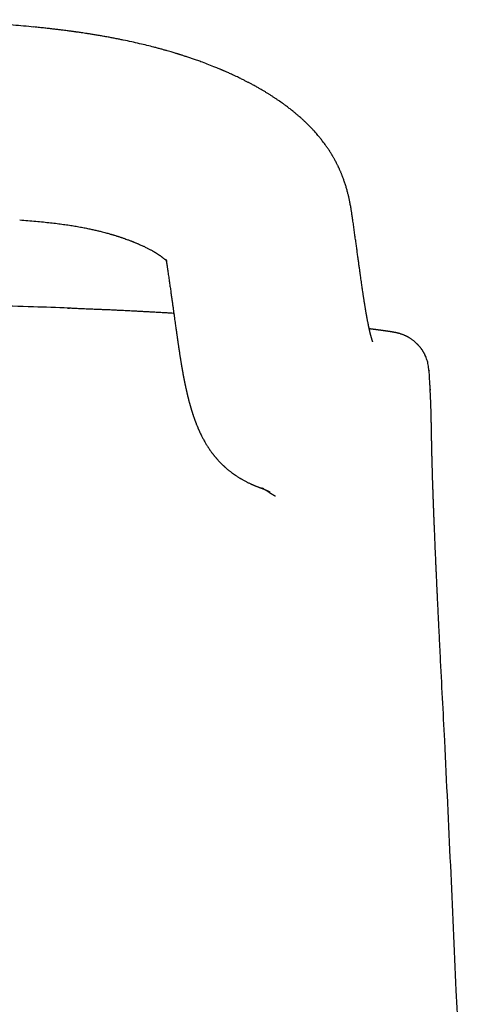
# Model space of a CAD drawing. Header units: millimetres. Extents: x 8 to 623, y 12 to 571.
# Tile 27 of 30: x 328 to 347, y 528 to 571. Entities that reach past the tile are written whole.
import ezdxf

# ---------------------------------------------------------------- set-up
doc = ezdxf.new("R2010")
doc.units = ezdxf.units.MM

msp = doc.modelspace()

# ---------------------------------------------------------------- linework, layer by layer
at = {"color": 7, "linetype": 'Continuous', "lineweight": 30}
for p, q in [((341.59, 564.834), (341.592, 564.83)), ((327.907, 562.307), (327.908, 562.307)), ((342.336, 562.253), (342.337, 562.249)), ((329.976, 558.49), (330.058, 558.487)), ((345.666, 555.248), (345.666, 555.248)), ((345.681, 554.978), (345.681, 554.98)), ((346.122, 543.465), (346.122, 543.465))]:
    msp.add_line(p, q, dxfattribs=at)
for points, knots in [([(328.524, 570.647), (328.372, 570.662), (328.075, 570.691), (327.636, 570.73), (327.214, 570.765), (326.809, 570.796), (326.421, 570.823), (326.057, 570.846), (325.715, 570.866), (325.396, 570.883), (325.093, 570.897), (324.804, 570.91), (324.531, 570.921), (324.273, 570.93), (324.031, 570.937), (323.804, 570.944), (323.592, 570.949), (323.397, 570.953), (323.218, 570.956), (323.05, 570.959), (322.881, 570.961), (322.696, 570.963), (322.489, 570.965), (322.261, 570.966), (322.015, 570.966), (321.752, 570.965), (321.471, 570.963), (321.179, 570.96), (320.876, 570.955), (320.563, 570.948), (320.235, 570.94), (319.891, 570.929), (319.532, 570.916), (319.158, 570.9), (318.768, 570.882), (318.364, 570.86), (317.944, 570.834), (317.511, 570.805), (317.067, 570.773), (316.611, 570.736), (316.14, 570.694), (315.822, 570.663), (315.661, 570.647)], [0, 0, 0, 0, 0.0356306, 0.0699091, 0.1028361, 0.1344121, 0.1646376, 0.193513, 0.219502, 0.2442912, 0.2678809, 0.2902713, 0.3114624, 0.3314544, 0.3502475, 0.3678416, 0.384237, 0.3994335, 0.413192, 0.4257989, 0.4385508, 0.4524644, 0.4687942, 0.4864786, 0.5055178, 0.5259117, 0.5476605, 0.5707642, 0.5937888, 0.618018, 0.643452, 0.670091, 0.697935, 0.7269843, 0.7572391, 0.7886996, 0.8213662, 0.8552392, 0.889682, 0.9252894, 0.9620618, 1, 1, 1, 1]), ([(341.592, 564.83), (341.579, 564.853), (341.556, 564.896), (341.524, 564.956), (341.496, 565.004), (341.474, 565.042), (341.457, 565.072), (341.442, 565.098), (341.427, 565.122), (341.404, 565.159), (341.374, 565.208), (341.335, 565.27), (341.293, 565.334), (341.251, 565.397), (341.209, 565.457), (341.169, 565.515), (341.126, 565.575), (341.077, 565.64), (341.025, 565.71), (340.971, 565.778), (340.921, 565.841), (340.871, 565.902), (340.817, 565.967), (340.757, 566.036), (340.697, 566.104), (340.631, 566.177), (340.557, 566.256), (340.472, 566.345), (340.383, 566.434), (340.29, 566.524), (340.193, 566.616), (340.105, 566.696), (340.03, 566.762), (339.975, 566.81), (339.929, 566.85), (339.887, 566.885), (339.845, 566.92), (339.796, 566.961), (339.741, 567.005), (339.681, 567.053), (339.615, 567.105), (339.541, 567.162), (339.469, 567.217), (339.404, 567.265), (339.351, 567.304), (339.303, 567.339), (339.241, 567.383), (339.161, 567.439), (339.063, 567.506), (338.963, 567.573), (338.86, 567.641), (338.755, 567.708), (338.648, 567.775), (338.541, 567.841), (338.428, 567.908), (338.307, 567.978), (338.198, 568.04), (338.104, 568.093), (338.029, 568.133), (337.96, 568.171), (337.899, 568.203), (337.848, 568.23), (337.799, 568.256), (337.747, 568.283), (337.689, 568.313), (337.625, 568.345), (337.554, 568.381), (337.473, 568.42), (337.381, 568.465), (337.276, 568.515), (337.176, 568.562), (337.081, 568.606), (336.999, 568.643), (336.92, 568.678), (336.851, 568.709), (336.797, 568.732), (336.756, 568.75), (336.727, 568.762), (336.704, 568.772), (336.682, 568.782), (336.657, 568.792), (336.627, 568.805), (336.587, 568.822), (336.536, 568.843), (336.471, 568.87), (336.399, 568.899), (336.251, 568.959), (336.035, 569.043), (335.784, 569.137), (335.571, 569.213), (335.397, 569.274), (335.258, 569.321), (335.152, 569.356), (335.078, 569.38), (335.006, 569.403), (334.941, 569.424), (334.886, 569.442), (334.844, 569.455), (334.813, 569.465), (334.788, 569.472), (334.763, 569.48), (334.734, 569.489), (334.703, 569.499), (334.656, 569.513), (334.592, 569.532), (334.508, 569.558), (334.409, 569.587), (334.295, 569.62), (334.166, 569.656), (334.025, 569.695), (333.875, 569.736), (333.672, 569.789), (333.414, 569.854), (333.092, 569.931), (332.75, 570.009), (332.458, 570.071), (332.221, 570.119), (332.047, 570.153), (331.868, 570.187), (331.685, 570.221), (331.498, 570.254), (331.312, 570.286), (331.135, 570.316), (330.973, 570.342), (330.828, 570.364), (330.701, 570.383), (330.591, 570.4), (330.498, 570.413), (330.423, 570.424), (330.365, 570.432), (330.327, 570.437), (330.301, 570.441), (330.276, 570.445), (330.239, 570.45), (330.189, 570.457), (330.125, 570.465), (330.047, 570.476), (329.955, 570.488), (329.844, 570.502), (329.712, 570.519), (329.557, 570.538), (329.385, 570.558), (329.195, 570.58), (328.987, 570.603), (328.761, 570.627), (328.604, 570.643), (328.523, 570.651)], [0, 0, 0, 0, 0.006898, 0.01277, 0.017614, 0.021428, 0.02421, 0.026574, 0.029075, 0.031716, 0.03766, 0.043987, 0.050624, 0.057327, 0.063403, 0.069283, 0.075342, 0.082128, 0.089963, 0.097292, 0.103927, 0.109955, 0.116998, 0.125079, 0.132554, 0.139353, 0.148994, 0.15906, 0.169225, 0.179266, 0.189832, 0.200977, 0.20757, 0.213294, 0.217986, 0.221773, 0.225966, 0.230892, 0.23655, 0.242264, 0.248691, 0.255828, 0.26363, 0.269311, 0.274146, 0.278345, 0.282724, 0.291189, 0.300298, 0.309186, 0.317744, 0.327433, 0.336436, 0.345138, 0.354517, 0.364569, 0.375083, 0.381161, 0.387342, 0.392952, 0.397729, 0.401673, 0.405015, 0.409211, 0.413771, 0.418694, 0.424025, 0.430146, 0.437142, 0.445012, 0.453754, 0.459695, 0.465979, 0.471936, 0.476969, 0.481077, 0.48377, 0.485835, 0.487293, 0.488777, 0.490592, 0.492739, 0.495218, 0.499167, 0.503742, 0.508942, 0.514693, 0.534962, 0.554224, 0.56651, 0.578304, 0.589479, 0.59453, 0.599442, 0.604216, 0.608702, 0.612396, 0.615029, 0.616974, 0.618436, 0.620069, 0.62192, 0.62399, 0.626278, 0.63104, 0.636536, 0.642764, 0.650249, 0.658573, 0.667711, 0.677317, 0.687275, 0.70617, 0.726209, 0.747387, 0.769699, 0.780082, 0.790692, 0.801526, 0.812583, 0.823863, 0.835319, 0.846067, 0.85571, 0.864316, 0.871888, 0.878427, 0.883936, 0.888415, 0.891867, 0.894292, 0.895154, 0.896526, 0.898706, 0.901695, 0.905491, 0.910094, 0.915501, 0.921713, 0.929792, 0.938916, 0.949078, 0.960275, 0.972499, 0.985744, 1, 1, 1, 1]), ([(342.336, 562.252), (342.331, 562.288), (342.321, 562.356), (342.307, 562.453), (342.294, 562.542), (342.282, 562.62), (342.271, 562.69), (342.262, 562.75), (342.251, 562.814), (342.238, 562.887), (342.222, 562.974), (342.206, 563.058), (342.19, 563.136), (342.175, 563.207), (342.16, 563.275), (342.145, 563.34), (342.129, 563.405), (342.111, 563.475), (342.091, 563.551), (342.07, 563.629), (342.048, 563.706), (342.025, 563.782), (342, 563.86), (341.975, 563.938), (341.95, 564.01), (341.926, 564.076), (341.902, 564.143), (341.878, 564.205), (341.856, 564.26), (341.837, 564.308), (341.817, 564.355), (341.796, 564.405), (341.773, 564.458), (341.752, 564.504), (341.735, 564.541), (341.723, 564.567), (341.712, 564.592), (341.698, 564.621), (341.679, 564.659), (341.655, 564.707), (341.625, 564.767), (341.602, 564.811), (341.59, 564.834)], [0, 0, 0, 0, 0.046861, 0.089567, 0.128059, 0.162273, 0.192144, 0.217601, 0.238587, 0.272311, 0.307294, 0.343498, 0.37143, 0.399413, 0.426204, 0.449976, 0.473501, 0.500185, 0.529088, 0.559376, 0.587824, 0.615147, 0.644435, 0.674257, 0.700335, 0.723876, 0.747335, 0.773268, 0.791323, 0.808361, 0.824919, 0.843069, 0.863017, 0.882921, 0.89331, 0.90269, 0.911058, 0.920749, 0.934477, 0.952253, 0.974089, 1, 1, 1, 1]), ([(327.908, 562.308), (328.027, 562.298), (328.26, 562.279), (328.601, 562.248), (328.926, 562.217), (329.234, 562.185), (329.525, 562.151), (329.798, 562.115), (330.055, 562.078), (330.299, 562.039), (330.528, 561.998), (330.743, 561.957), (330.94, 561.917), (331.119, 561.877), (331.281, 561.84), (331.419, 561.806), (331.537, 561.776), (331.635, 561.75), (331.721, 561.726), (331.796, 561.705), (331.859, 561.687), (331.911, 561.672), (331.952, 561.66), (332.018, 561.64), (332.075, 561.622), (332.126, 561.607), (332.144, 561.601), (332.17, 561.592), (332.207, 561.581), (332.254, 561.565), (332.308, 561.547), (332.363, 561.529), (332.43, 561.506), (332.505, 561.479), (332.583, 561.451), (332.648, 561.427), (332.704, 561.406), (332.745, 561.39), (332.776, 561.378), (332.802, 561.368), (332.833, 561.355), (332.873, 561.339), (332.918, 561.321), (332.965, 561.301), (333.023, 561.277), (333.088, 561.249), (333.158, 561.218), (333.219, 561.189), (333.279, 561.162), (333.341, 561.132), (333.401, 561.102), (333.458, 561.073), (333.512, 561.046), (333.564, 561.018), (333.614, 560.991), (333.654, 560.969), (333.688, 560.949), (333.715, 560.934), (333.74, 560.919), (333.764, 560.905), (333.789, 560.89), (333.814, 560.875), (333.834, 560.862), (333.854, 560.849), (333.874, 560.837), (333.894, 560.824), (333.912, 560.812), (333.931, 560.799), (333.95, 560.787), (333.967, 560.775), (333.982, 560.765), (333.998, 560.753), (334.014, 560.742), (334.028, 560.732), (334.04, 560.723), (334.05, 560.716), (334.069, 560.702), (334.095, 560.682), (334.126, 560.658), (334.155, 560.634), (334.183, 560.611), (334.209, 560.589), (334.226, 560.574), (334.239, 560.561), (334.252, 560.549), (334.262, 560.539), (334.269, 560.531), (334.274, 560.525), (334.277, 560.522), (334.279, 560.52), (334.279, 560.52), (334.278, 560.521), (334.276, 560.524), (334.275, 560.526), (334.272, 560.529), (334.269, 560.534), (334.266, 560.539), (334.261, 560.547), (334.256, 560.555), (334.252, 560.563), (334.247, 560.572), (334.242, 560.582), (334.239, 560.589), (334.237, 560.594), (334.238, 560.591), (334.24, 560.586), (334.241, 560.581), (334.242, 560.578), (334.243, 560.575), (334.244, 560.571), (334.245, 560.565), (334.248, 560.555), (334.25, 560.545), (334.252, 560.533), (334.255, 560.517), (334.259, 560.496), (334.264, 560.472), (334.268, 560.447), (334.272, 560.422), (334.276, 560.396), (334.281, 560.367), (334.286, 560.333), (334.292, 560.292), (334.3, 560.242), (334.309, 560.184), (334.315, 560.142), (334.318, 560.12)], [0, 0, 0, 0, 0.026469, 0.051781, 0.075917, 0.098871, 0.120637, 0.141227, 0.160661, 0.178938, 0.196843, 0.213476, 0.228841, 0.24294, 0.255779, 0.267364, 0.276251, 0.284231, 0.291305, 0.297472, 0.302736, 0.307096, 0.310554, 0.313352, 0.324053, 0.325348, 0.326721, 0.328948, 0.332209, 0.336504, 0.341701, 0.346792, 0.351561, 0.360164, 0.367479, 0.373565, 0.378857, 0.383452, 0.385726, 0.387981, 0.391052, 0.395029, 0.399904, 0.404923, 0.409572, 0.418072, 0.425343, 0.432312, 0.438621, 0.445661, 0.453826, 0.460191, 0.466965, 0.474119, 0.480679, 0.487188, 0.491158, 0.495419, 0.499056, 0.502376, 0.50667, 0.511221, 0.514382, 0.517126, 0.521287, 0.524966, 0.527662, 0.531476, 0.535631, 0.538569, 0.541356, 0.545046, 0.54857, 0.551705, 0.554406, 0.556618, 0.558534, 0.567442, 0.575656, 0.583702, 0.592211, 0.602154, 0.611357, 0.619934, 0.631029, 0.641932, 0.652718, 0.663579, 0.672654, 0.682169, 0.691568, 0.701092, 0.710165, 0.718038, 0.725703, 0.734136, 0.742785, 0.752615, 0.763005, 0.77312, 0.789317, 0.805606, 0.821389, 0.835584, 0.850177, 0.865104, 0.879538, 0.884326, 0.889407, 0.894876, 0.900613, 0.906471, 0.911459, 0.916236, 0.921376, 0.927261, 0.934063, 0.941088, 0.946533, 0.950843, 0.956051, 0.962388, 0.969796, 0.978532, 0.988601, 1, 1, 1, 1]), ([(343.2, 557.026), (343.2, 557.026), (343.2, 557.026), (343.199, 557.027), (343.198, 557.031), (343.196, 557.035), (343.193, 557.042), (343.19, 557.051), (343.185, 557.063), (343.18, 557.077), (343.175, 557.091), (343.171, 557.103), (343.168, 557.114), (343.164, 557.126), (343.16, 557.137), (343.156, 557.148), (343.154, 557.157), (343.151, 557.165), (343.149, 557.172), (343.147, 557.181), (343.143, 557.191), (343.139, 557.206), (343.134, 557.223), (343.128, 557.243), (343.123, 557.264), (343.117, 557.283), (343.113, 557.3), (343.109, 557.315), (343.105, 557.331), (343.101, 557.347), (343.096, 557.366), (343.09, 557.387), (343.085, 557.407), (343.081, 557.427), (343.076, 557.444), (343.073, 557.46), (343.069, 557.476), (343.065, 557.491), (343.061, 557.508), (343.057, 557.526), (343.053, 557.546), (343.048, 557.567), (343.043, 557.587), (343.039, 557.606), (343.036, 557.622), (343.032, 557.638), (343.028, 557.657), (343.023, 557.683), (343.015, 557.717), (343.007, 557.756), (342.998, 557.8), (342.989, 557.849), (342.978, 557.903), (342.969, 557.95), (342.962, 557.99), (342.956, 558.021), (342.95, 558.052), (342.945, 558.081), (342.94, 558.106), (342.936, 558.127), (342.933, 558.144), (342.931, 558.159), (342.928, 558.175), (342.925, 558.193), (342.92, 558.216), (342.915, 558.247), (342.908, 558.286), (342.901, 558.328), (342.894, 558.372), (342.886, 558.418), (342.878, 558.467), (342.869, 558.519), (342.86, 558.574), (342.852, 558.621), (342.847, 558.658), (342.843, 558.682), (342.84, 558.7), (342.838, 558.714), (342.836, 558.723), (342.835, 558.731), (342.834, 558.739), (342.832, 558.751), (342.829, 558.77), (342.824, 558.798), (342.819, 558.834), (342.812, 558.879), (342.804, 558.93), (342.795, 558.99), (342.785, 559.057), (342.773, 559.132), (342.761, 559.217), (342.747, 559.31), (342.732, 559.411), (342.717, 559.519), (342.701, 559.634), (342.683, 559.758), (342.664, 559.892), (342.644, 560.038), (342.622, 560.197), (342.598, 560.369), (342.573, 560.552), (342.547, 560.744), (342.519, 560.945), (342.491, 561.15), (342.462, 561.358), (342.432, 561.57), (342.402, 561.79), (342.37, 562.016), (342.348, 562.169), (342.337, 562.246)], [0, 0, 0, 0, 0.0065016, 0.0187129, 0.0309201, 0.0431236, 0.0553237, 0.0696982, 0.0840982, 0.0989, 0.1139822, 0.122225, 0.1300459, 0.1383506, 0.1477411, 0.1539986, 0.159573, 0.1643528, 0.1683379, 0.1718624, 0.1787472, 0.1864385, 0.1950088, 0.2047258, 0.2156144, 0.2237012, 0.2309425, 0.2372875, 0.2432024, 0.2497383, 0.2569353, 0.2647931, 0.2721645, 0.2788522, 0.2848333, 0.2901076, 0.2948519, 0.3001259, 0.3051971, 0.3107851, 0.3168898, 0.3232462, 0.3291274, 0.3344006, 0.3391752, 0.3434514, 0.347393, 0.3552167, 0.3641904, 0.3741461, 0.3839583, 0.3964937, 0.4085365, 0.4212322, 0.4275352, 0.4340419, 0.440706, 0.4467796, 0.4520019, 0.4558079, 0.4589855, 0.4617602, 0.4648056, 0.4681671, 0.4718445, 0.478262, 0.4854604, 0.4933777, 0.5009009, 0.5088428, 0.5172033, 0.5259826, 0.5351807, 0.5445879, 0.5490905, 0.5528227, 0.5557843, 0.5579754, 0.5593959, 0.5601015, 0.5613597, 0.5632409, 0.5657452, 0.570075, 0.5755226, 0.582088, 0.5897714, 0.5982385, 0.6077449, 0.6182905, 0.6298755, 0.6425012, 0.6561695, 0.6700138, 0.6847896, 0.7004986, 0.7171422, 0.7347215, 0.75439, 0.7751147, 0.7968984, 0.8197442, 0.8436531, 0.8686148, 0.8931086, 0.9185294, 0.9448765, 0.9721499, 1, 1, 1, 1]), ([(334.318, 560.125), (334.329, 560.046), (334.351, 559.892), (334.384, 559.665), (334.415, 559.448), (334.444, 559.24), (334.472, 559.043), (334.498, 558.857), (334.522, 558.682), (334.546, 558.516), (334.568, 558.359), (334.588, 558.209), (334.608, 558.069), (334.626, 557.938), (334.643, 557.817), (334.658, 557.707), (334.672, 557.608), (334.685, 557.518), (334.696, 557.438), (334.706, 557.366), (334.715, 557.303), (334.723, 557.247), (334.729, 557.206), (334.733, 557.179), (334.735, 557.163), (334.737, 557.148), (334.739, 557.135), (334.741, 557.12), (334.744, 557.103), (334.747, 557.081), (334.751, 557.053), (334.756, 557.02), (334.762, 556.981), (334.768, 556.939), (334.774, 556.894), (334.781, 556.849), (334.787, 556.808), (334.792, 556.772), (334.797, 556.738), (334.802, 556.703), (334.809, 556.662), (334.816, 556.616), (334.823, 556.569), (334.83, 556.521), (334.837, 556.475), (334.844, 556.43), (334.85, 556.391), (334.855, 556.361), (334.859, 556.338), (334.862, 556.316), (334.866, 556.293), (334.87, 556.265), (334.875, 556.233), (334.881, 556.199), (334.887, 556.164), (334.893, 556.124), (334.901, 556.081), (334.908, 556.034), (334.916, 555.99), (334.924, 555.944), (334.932, 555.898), (334.939, 555.854), (334.947, 555.813), (334.954, 555.774), (334.961, 555.734), (334.968, 555.694), (334.975, 555.657), (334.981, 555.623), (334.987, 555.594), (334.992, 555.565), (334.998, 555.535), (335.004, 555.503), (335.01, 555.47), (335.016, 555.439), (335.022, 555.408), (335.028, 555.378), (335.035, 555.345), (335.042, 555.309), (335.05, 555.27), (335.057, 555.235), (335.064, 555.203), (335.07, 555.173), (335.077, 555.142), (335.084, 555.106), (335.093, 555.067), (335.101, 555.028), (335.108, 554.994), (335.115, 554.966), (335.12, 554.943), (335.125, 554.922), (335.129, 554.903), (335.133, 554.884), (335.138, 554.865), (335.142, 554.845), (335.147, 554.823), (335.153, 554.797), (335.16, 554.768), (335.168, 554.736), (335.176, 554.704), (335.184, 554.672), (335.191, 554.643), (335.197, 554.617), (335.203, 554.592), (335.21, 554.567), (335.216, 554.542), (335.224, 554.512), (335.233, 554.479), (335.242, 554.442), (335.252, 554.407), (335.26, 554.376), (335.27, 554.342), (335.28, 554.306), (335.291, 554.267), (335.302, 554.227), (335.312, 554.191), (335.322, 554.157), (335.332, 554.126), (335.342, 554.092), (335.353, 554.058), (335.362, 554.027), (335.372, 553.997), (335.381, 553.969), (335.39, 553.939), (335.401, 553.907), (335.412, 553.873), (335.424, 553.836), (335.437, 553.797), (335.45, 553.761), (335.461, 553.729), (335.47, 553.703), (335.479, 553.68), (335.486, 553.659), (335.494, 553.638), (335.501, 553.618), (335.509, 553.597), (335.517, 553.575), (335.527, 553.55), (335.538, 553.522), (335.549, 553.491), (335.563, 553.457), (335.577, 553.422), (335.592, 553.385), (335.606, 553.351), (335.62, 553.318), (335.633, 553.288), (335.645, 553.26), (335.656, 553.234), (335.668, 553.208), (335.68, 553.181), (335.692, 553.154), (335.713, 553.109), (335.743, 553.046), (335.779, 552.971), (335.813, 552.906), (335.845, 552.844), (335.88, 552.779), (335.919, 552.71), (335.955, 552.649), (335.984, 552.6), (336.012, 552.555), (336.037, 552.515), (336.062, 552.476), (336.085, 552.441), (336.108, 552.407), (336.133, 552.371), (336.158, 552.334), (336.184, 552.298), (336.208, 552.265), (336.231, 552.234), (336.255, 552.201), (336.279, 552.17), (336.302, 552.14), (336.324, 552.113), (336.344, 552.088), (336.363, 552.065), (336.382, 552.043), (336.399, 552.022), (336.416, 552.003), (336.433, 551.983), (336.453, 551.96), (336.475, 551.935), (336.502, 551.906), (336.531, 551.873), (336.563, 551.84), (336.593, 551.81), (336.62, 551.781), (336.647, 551.755), (336.674, 551.729), (336.702, 551.702), (336.729, 551.676), (336.754, 551.653), (336.777, 551.632), (336.797, 551.614), (336.818, 551.596), (336.84, 551.576), (336.866, 551.553), (336.896, 551.528), (336.931, 551.499), (336.968, 551.468), (337.009, 551.436), (337.047, 551.407), (337.082, 551.381), (337.111, 551.358), (337.139, 551.338), (337.166, 551.319), (337.193, 551.299), (337.222, 551.279), (337.254, 551.257), (337.289, 551.234), (337.329, 551.208), (337.371, 551.181), (337.414, 551.154), (337.452, 551.131), (337.488, 551.11), (337.528, 551.086), (337.576, 551.059), (337.629, 551.029), (337.681, 551.001), (337.73, 550.976), (337.78, 550.951), (337.832, 550.925), (337.879, 550.903), (337.918, 550.884), (337.948, 550.871), (337.975, 550.859), (337.999, 550.848), (338.028, 550.836), (338.064, 550.821), (338.108, 550.803), (338.155, 550.784), (338.196, 550.768), (338.228, 550.755), (338.253, 550.746), (338.279, 550.736), (338.303, 550.728), (338.327, 550.719), (338.353, 550.71), (338.38, 550.701), (338.408, 550.692), (338.432, 550.684), (338.453, 550.677), (338.47, 550.671), (338.48, 550.668), (338.478, 550.668), (338.471, 550.671), (338.465, 550.673), (338.459, 550.675), (338.453, 550.677), (338.446, 550.679), (338.441, 550.682), (338.435, 550.684), (338.43, 550.686), (338.424, 550.688), (338.419, 550.69), (338.413, 550.692), (338.408, 550.694), (338.399, 550.697), (338.391, 550.701), (338.388, 550.701), (338.391, 550.7), (338.396, 550.698), (338.404, 550.695), (338.412, 550.692), (338.418, 550.689), (338.425, 550.686), (338.432, 550.683), (338.439, 550.68), (338.446, 550.677), (338.452, 550.675), (338.458, 550.672), (338.463, 550.67), (338.468, 550.668), (338.472, 550.666), (338.477, 550.664), (338.481, 550.662), (338.485, 550.661), (338.489, 550.659), (338.494, 550.657), (338.5, 550.654), (338.509, 550.65), (338.516, 550.647), (338.523, 550.644), (338.527, 550.642), (338.533, 550.64), (338.538, 550.637), (338.544, 550.635), (338.549, 550.632), (338.554, 550.63), (338.558, 550.628), (338.563, 550.626), (338.567, 550.624), (338.572, 550.622), (338.577, 550.62), (338.582, 550.618), (338.586, 550.616), (338.591, 550.613), (338.595, 550.611), (338.599, 550.61), (338.603, 550.608), (338.606, 550.607), (338.609, 550.605), (338.612, 550.604), (338.614, 550.603), (338.615, 550.602), (338.617, 550.602), (338.619, 550.601), (338.621, 550.6), (338.624, 550.598), (338.627, 550.597), (338.631, 550.595), (338.635, 550.593), (338.639, 550.592), (338.643, 550.589), (338.648, 550.587), (338.654, 550.585), (338.659, 550.582), (338.665, 550.579), (338.671, 550.577), (338.677, 550.574), (338.684, 550.571), (338.691, 550.567), (338.698, 550.564), (338.706, 550.56), (338.714, 550.557), (338.722, 550.553), (338.73, 550.549), (338.739, 550.545), (338.745, 550.542), (338.748, 550.54)], [0, 0, 0, 0, 0.008856, 0.0173477, 0.025475, 0.0332374, 0.0406335, 0.0475415, 0.0540974, 0.0603017, 0.0661538, 0.0717516, 0.0769874, 0.0818623, 0.0863762, 0.0905284, 0.0942529, 0.0976256, 0.1006446, 0.1033497, 0.1057742, 0.1079127, 0.1097635, 0.1104116, 0.111015, 0.1115736, 0.1120873, 0.1125679, 0.1131942, 0.1140269, 0.1150666, 0.1163142, 0.1177706, 0.119437, 0.1211314, 0.122929, 0.12451, 0.125873, 0.1270164, 0.1283402, 0.1298707, 0.1316176, 0.1335573, 0.1352126, 0.136984, 0.1387969, 0.1403565, 0.1413994, 0.1422594, 0.1430093, 0.1439146, 0.1449998, 0.1462408, 0.1476503, 0.1490626, 0.1503967, 0.1524301, 0.1542506, 0.156043, 0.1579353, 0.1599086, 0.1617924, 0.1635472, 0.1651495, 0.1668641, 0.1686721, 0.1703423, 0.1718059, 0.1731196, 0.1742806, 0.1756497, 0.1771944, 0.1787056, 0.1801458, 0.1815229, 0.1829174, 0.1843508, 0.1862079, 0.1880932, 0.1898147, 0.1913415, 0.1927188, 0.1941843, 0.1959384, 0.1979805, 0.2000058, 0.2017419, 0.2031659, 0.2043115, 0.2053116, 0.2063343, 0.2072669, 0.2082179, 0.2092133, 0.2103779, 0.2117283, 0.2132641, 0.2149852, 0.2167303, 0.2185144, 0.2200739, 0.2214308, 0.2227525, 0.2240742, 0.2254391, 0.2269797, 0.2288878, 0.2309785, 0.2329482, 0.2347353, 0.2363399, 0.2386434, 0.2408163, 0.2430015, 0.2453756, 0.2470291, 0.2488817, 0.2509333, 0.2529876, 0.2548058, 0.2565562, 0.2582213, 0.2600079, 0.261916, 0.2639603, 0.2661791, 0.2685742, 0.2709343, 0.2727223, 0.2742813, 0.2756168, 0.2768741, 0.2781192, 0.2793524, 0.2805734, 0.2817837, 0.28337, 0.2850677, 0.2868772, 0.2888837, 0.2911513, 0.2932402, 0.2953891, 0.2973609, 0.2991495, 0.3007562, 0.3022406, 0.3038784, 0.3053955, 0.3069418, 0.3087744, 0.3133193, 0.318225, 0.3219799, 0.3250172, 0.3291577, 0.3336505, 0.3372787, 0.3402772, 0.3426079, 0.3453523, 0.3476995, 0.3496329, 0.3517427, 0.354098, 0.3565734, 0.3589478, 0.3609504, 0.3628718, 0.364871, 0.3671387, 0.369109, 0.3710622, 0.3728266, 0.3744024, 0.3761353, 0.3775631, 0.3788065, 0.3801865, 0.3817973, 0.3835771, 0.3855194, 0.3880646, 0.3904129, 0.3925646, 0.3946257, 0.3963661, 0.3981728, 0.4000458, 0.4018752, 0.4035266, 0.4049996, 0.4062944, 0.4075817, 0.4089602, 0.4105522, 0.4123575, 0.414377, 0.4166159, 0.4190752, 0.421616, 0.4234543, 0.4251505, 0.4267047, 0.4281172, 0.4294987, 0.4310591, 0.4328294, 0.4348094, 0.4368158, 0.4394208, 0.4417185, 0.4437093, 0.4454143, 0.4470941, 0.4499344, 0.4529006, 0.4557195, 0.4582879, 0.4607585, 0.4635172, 0.4665685, 0.4683936, 0.4700755, 0.4716145, 0.4730207, 0.4745265, 0.4767961, 0.4794032, 0.4821944, 0.4852098, 0.4880948, 0.4909688, 0.4939699, 0.4970985, 0.5003547, 0.5037385, 0.5085995, 0.513678, 0.5187886, 0.523893, 0.5311776, 0.5384583, 0.5457405, 0.552891, 0.5597293, 0.56519, 0.5704352, 0.5754209, 0.5801073, 0.5844948, 0.5885838, 0.5923116, 0.5962924, 0.6005449, 0.6050694, 0.6098614, 0.6210404, 0.6323786, 0.6436483, 0.6546775, 0.665466, 0.6714757, 0.6777421, 0.6842982, 0.6911442, 0.6982798, 0.7057053, 0.7134204, 0.719073, 0.7245952, 0.7298707, 0.7348995, 0.7396815, 0.7441379, 0.7483563, 0.7523367, 0.756079, 0.7646867, 0.7734882, 0.7824885, 0.7870633, 0.7917443, 0.7966941, 0.801923, 0.8074308, 0.8132176, 0.817272, 0.821453, 0.8257605, 0.8301945, 0.8347551, 0.8394288, 0.8439528, 0.8486946, 0.8531243, 0.8572419, 0.8610473, 0.8645406, 0.8677217, 0.8705907, 0.8731476, 0.8745215, 0.8760339, 0.8777501, 0.87967, 0.8817938, 0.8841213, 0.8871261, 0.890414, 0.8939849, 0.8978389, 0.9020538, 0.9065621, 0.9113639, 0.9164592, 0.9218479, 0.927426, 0.9332872, 0.9394315, 0.9458588, 0.952709, 0.9598541, 0.9672938, 0.9750283, 0.9830574, 0.9913814, 1, 1, 1, 1]), ([(330.017, 558.489), (329.514, 558.508), (328.407, 558.551), (326.695, 558.596), (324.882, 558.63), (323.069, 558.647), (321.256, 558.648), (319.443, 558.632), (317.63, 558.6), (315.866, 558.553), (314.705, 558.51), (314.149, 558.489)], [0, 0, 0, 0, 0.095142, 0.209387, 0.323628, 0.437867, 0.552106, 0.666344, 0.780583, 0.894825, 1, 1, 1, 1]), ([(334.581, 558.262), (334.569, 558.262), (334.491, 558.267), (334.34, 558.276), (334.13, 558.288), (333.919, 558.3), (333.712, 558.311), (333.513, 558.322), (333.325, 558.332), (333.147, 558.342), (332.98, 558.351), (332.822, 558.359), (332.673, 558.367), (332.535, 558.374), (332.408, 558.38), (332.29, 558.386), (332.161, 558.393), (332.008, 558.4), (331.826, 558.409), (331.636, 558.417), (331.438, 558.425), (331.234, 558.433), (331.013, 558.442), (330.817, 558.45), (330.651, 558.456), (330.521, 558.462), (330.394, 558.467), (330.278, 558.472), (330.178, 558.478), (330.094, 558.483), (330.025, 558.488), (329.991, 558.489), (329.975, 558.49)], [0, 0, 0, 0, 0.008614, 0.057774, 0.106992, 0.156198, 0.203623, 0.248494, 0.290086, 0.329224, 0.365908, 0.400143, 0.432492, 0.462314, 0.489611, 0.514385, 0.538255, 0.57263, 0.610648, 0.652313, 0.690706, 0.732369, 0.777754, 0.826915, 0.85293, 0.879913, 0.906817, 0.93079, 0.951816, 0.970116, 0.986017, 1, 1, 1, 1]), ([(345.624, 555.788), (345.621, 555.831), (345.616, 555.917), (345.597, 556.037), (345.573, 556.15), (345.542, 556.256), (345.507, 556.353), (345.476, 556.424), (345.452, 556.475), (345.435, 556.509), (345.418, 556.541), (345.401, 556.572), (345.384, 556.601), (345.368, 556.628), (345.352, 556.653), (345.335, 556.678), (345.319, 556.702), (345.302, 556.725), (345.284, 556.749), (345.266, 556.774), (345.246, 556.798), (345.226, 556.822), (345.206, 556.846), (345.187, 556.868), (345.171, 556.885), (345.159, 556.897), (345.147, 556.91), (345.131, 556.927), (345.107, 556.951), (345.079, 556.978), (345.046, 557.007), (345.009, 557.04), (344.968, 557.073), (344.925, 557.107), (344.884, 557.136), (344.843, 557.164), (344.804, 557.189), (344.767, 557.211), (344.734, 557.23), (344.705, 557.246), (344.68, 557.259), (344.66, 557.269), (344.635, 557.282), (344.605, 557.296), (344.57, 557.311), (344.531, 557.328), (344.488, 557.344), (344.441, 557.361), (344.39, 557.378), (344.353, 557.389), (344.331, 557.395), (344.326, 557.397), (344.32, 557.398), (344.315, 557.4), (344.309, 557.401), (344.304, 557.403), (344.298, 557.404), (344.293, 557.405), (344.289, 557.406), (344.28, 557.409), (344.268, 557.412), (344.253, 557.415), (344.24, 557.418), (344.228, 557.421), (344.218, 557.423), (344.208, 557.425), (344.2, 557.427), (344.193, 557.428), (344.187, 557.429), (344.181, 557.431), (344.177, 557.432), (344.173, 557.432), (344.17, 557.433), (344.16, 557.435), (344.144, 557.438), (344.121, 557.442), (344.098, 557.446), (344.08, 557.449), (344.066, 557.452), (344.056, 557.453), (344.046, 557.455), (344.037, 557.457), (344.027, 557.458), (344.019, 557.46), (344.01, 557.461), (344.002, 557.462), (343.995, 557.463), (343.989, 557.464), (343.983, 557.465), (343.977, 557.466), (343.97, 557.467), (343.964, 557.468), (343.957, 557.469), (343.95, 557.471), (343.943, 557.472), (343.935, 557.473), (343.928, 557.474), (343.921, 557.475), (343.913, 557.476), (343.905, 557.477), (343.897, 557.479), (343.889, 557.48), (343.879, 557.481), (343.869, 557.483), (343.858, 557.484), (343.847, 557.486), (343.837, 557.488), (343.827, 557.489), (343.817, 557.491), (343.807, 557.492), (343.799, 557.493), (343.791, 557.494), (343.785, 557.495), (343.778, 557.496), (343.771, 557.497), (343.764, 557.498), (343.755, 557.5), (343.746, 557.501), (343.737, 557.502), (343.727, 557.504), (343.717, 557.505), (343.705, 557.507), (343.694, 557.508), (343.681, 557.51), (343.667, 557.512), (343.654, 557.514), (343.64, 557.516), (343.628, 557.518), (343.617, 557.519), (343.606, 557.521), (343.595, 557.522), (343.585, 557.524), (343.572, 557.525), (343.557, 557.527), (343.541, 557.53), (343.526, 557.532), (343.511, 557.534), (343.498, 557.535), (343.485, 557.537), (343.472, 557.539), (343.459, 557.541), (343.447, 557.542), (343.435, 557.544), (343.424, 557.545), (343.412, 557.547), (343.401, 557.548), (343.39, 557.55), (343.377, 557.552), (343.363, 557.553), (343.348, 557.555), (343.333, 557.557), (343.316, 557.56), (343.299, 557.562), (343.281, 557.564), (343.263, 557.567), (343.243, 557.569), (343.224, 557.572), (343.203, 557.574), (343.183, 557.577), (343.161, 557.58), (343.141, 557.582), (343.121, 557.585), (343.102, 557.587), (343.083, 557.59), (343.064, 557.592), (343.05, 557.594), (343.043, 557.595), (343.042, 557.595)], [0, 0, 0, 0, 0.005906, 0.011964, 0.018172, 0.02453, 0.031041, 0.037704, 0.040608, 0.04354, 0.046501, 0.049491, 0.052511, 0.05556, 0.058477, 0.060784, 0.062864, 0.064718, 0.066349, 0.067761, 0.068958, 0.069951, 0.070755, 0.071401, 0.071683, 0.07195, 0.072215, 0.07249, 0.073113, 0.07408, 0.075094, 0.07616, 0.077871, 0.079729, 0.081748, 0.083937, 0.086658, 0.089622, 0.092834, 0.096302, 0.100028, 0.104008, 0.108182, 0.11334, 0.118752, 0.124418, 0.130336, 0.136508, 0.142932, 0.14961, 0.150224, 0.150841, 0.151459, 0.15208, 0.152705, 0.153474, 0.154664, 0.156163, 0.157954, 0.159801, 0.16618, 0.172218, 0.177321, 0.182153, 0.186712, 0.191, 0.1946, 0.197982, 0.201149, 0.204098, 0.206832, 0.209349, 0.211657, 0.213909, 0.232359, 0.251112, 0.270167, 0.289525, 0.298199, 0.306603, 0.314728, 0.322574, 0.33014, 0.337299, 0.344188, 0.350807, 0.357157, 0.362043, 0.366923, 0.372018, 0.377327, 0.382851, 0.388485, 0.394327, 0.400375, 0.406631, 0.412606, 0.418758, 0.425088, 0.431595, 0.43828, 0.445142, 0.452014, 0.461185, 0.470035, 0.478562, 0.486768, 0.494652, 0.502214, 0.509454, 0.516373, 0.521583, 0.526594, 0.531407, 0.536036, 0.542163, 0.548556, 0.555214, 0.562136, 0.569324, 0.576777, 0.584496, 0.593292, 0.602409, 0.611846, 0.621605, 0.631684, 0.639122, 0.646726, 0.654328, 0.661799, 0.669138, 0.676346, 0.687405, 0.698139, 0.708548, 0.717567, 0.726326, 0.734826, 0.743067, 0.751048, 0.75877, 0.766233, 0.773436, 0.78038, 0.787235, 0.794318, 0.801636, 0.810562, 0.819816, 0.829396, 0.839302, 0.849725, 0.860486, 0.871585, 0.883023, 0.8948, 0.906696, 0.918919, 0.931468, 0.944344, 0.954879, 0.965624, 0.976526, 0.987329, 0.998, 1, 1, 1, 1]), ([(345.622, 555.789), (345.625, 555.788), (345.631, 555.787), (345.635, 555.785), (345.636, 555.784), (345.637, 555.783)], [0, 0, 0, 0, 0.277458, 0.65312, 1, 1, 1, 1]), ([(345.667, 555.248), (345.66, 555.361), (345.651, 555.537), (345.64, 555.718), (345.637, 555.783)], [0, 0, 0, 0, 0.636972, 1, 1, 1, 1]), ([(345.683, 554.937), (345.682, 554.963), (345.679, 555.013), (345.674, 555.117), (345.669, 555.196), (345.667, 555.248)], [0, 0, 0, 0, 0.2527256, 0.5027673, 1, 1, 1, 1]), ([(345.681, 554.98), (345.682, 554.966), (345.683, 554.952), (345.683, 554.938), (345.683, 554.938)], [0, 0, 0, 0, 0.977921, 1, 1, 1, 1]), ([(346.123, 543.465), (346.117, 543.586), (346.105, 543.823), (346.087, 544.171), (346.07, 544.505), (346.054, 544.825), (346.04, 545.111), (346.028, 545.362), (346.017, 545.581), (346.007, 545.787), (345.998, 545.981), (345.99, 546.158), (345.982, 546.318), (345.975, 546.46), (345.969, 546.588), (345.964, 546.701), (345.96, 546.799), (345.956, 546.882), (345.953, 546.95), (345.95, 547.005), (345.948, 547.05), (345.947, 547.085), (345.945, 547.119), (345.943, 547.16), (345.941, 547.215), (345.938, 547.284), (345.934, 547.365), (345.93, 547.457), (345.926, 547.558), (345.921, 547.666), (345.916, 547.774), (345.907, 547.974), (345.895, 548.265), (345.879, 548.645), (345.866, 548.963), (345.855, 549.22), (345.847, 549.42), (345.84, 549.614), (345.832, 549.803), (345.825, 549.986), (345.819, 550.163), (345.813, 550.334), (345.807, 550.499), (345.802, 550.658), (345.797, 550.807), (345.792, 550.947), (345.788, 551.077), (345.784, 551.207), (345.78, 551.34), (345.776, 551.474), (345.773, 551.585), (345.77, 551.671), (345.769, 551.731), (345.767, 551.792), (345.765, 551.853), (345.764, 551.911), (345.763, 551.962), (345.761, 552.004), (345.761, 552.039), (345.76, 552.067), (345.759, 552.092), (345.759, 552.121), (345.758, 552.16), (345.756, 552.209), (345.755, 552.263), (345.754, 552.322), (345.753, 552.382), (345.751, 552.438), (345.75, 552.491), (345.749, 552.539), (345.748, 552.588), (345.747, 552.637), (345.746, 552.684), (345.745, 552.727), (345.745, 552.765), (345.744, 552.797), (345.744, 552.824), (345.743, 552.85), (345.743, 552.877), (345.742, 552.909), (345.741, 552.947), (345.741, 552.988), (345.74, 553.031), (345.739, 553.078), (345.738, 553.128), (345.737, 553.183), (345.736, 553.237), (345.735, 553.286), (345.735, 553.327), (345.734, 553.361), (345.734, 553.391), (345.733, 553.423), (345.732, 553.457), (345.732, 553.493), (345.731, 553.529), (345.73, 553.563), (345.73, 553.593), (345.729, 553.627), (345.729, 553.66), (345.728, 553.695), (345.727, 553.733), (345.726, 553.773), (345.725, 553.815), (345.724, 553.861), (345.723, 553.909), (345.722, 553.96), (345.72, 554.012), (345.719, 554.062), (345.717, 554.117), (345.715, 554.174), (345.713, 554.231), (345.711, 554.29), (345.708, 554.35), (345.706, 554.412), (345.703, 554.474), (345.701, 554.538), (345.698, 554.598), (345.695, 554.654), (345.693, 554.705), (345.691, 554.751), (345.689, 554.796), (345.687, 554.837), (345.686, 554.875), (345.684, 554.907), (345.683, 554.934), (345.682, 554.955), (345.682, 554.965), (345.682, 554.969)], [0, 0, 0, 0, 0.021195, 0.041441, 0.0609, 0.079603, 0.097493, 0.110914, 0.123712, 0.135823, 0.147185, 0.157741, 0.166944, 0.175335, 0.182877, 0.189541, 0.195301, 0.200136, 0.204211, 0.207418, 0.210083, 0.212206, 0.213794, 0.216189, 0.219583, 0.223986, 0.22878, 0.2344, 0.24083, 0.247492, 0.254141, 0.260773, 0.284291, 0.307462, 0.330183, 0.342353, 0.35435, 0.366267, 0.378197, 0.390206, 0.402359, 0.414726, 0.427374, 0.440371, 0.45378, 0.466718, 0.480102, 0.49373, 0.507484, 0.521358, 0.535344, 0.541532, 0.547739, 0.553964, 0.560208, 0.566285, 0.571648, 0.57602, 0.579729, 0.582778, 0.585301, 0.588137, 0.593295, 0.599503, 0.606758, 0.614568, 0.622553, 0.630714, 0.63725, 0.643893, 0.650645, 0.657504, 0.664336, 0.670504, 0.675928, 0.68061, 0.684553, 0.688461, 0.692906, 0.697889, 0.704452, 0.711681, 0.71904, 0.726431, 0.735883, 0.745386, 0.754939, 0.764351, 0.77101, 0.776939, 0.782138, 0.786971, 0.794288, 0.802112, 0.81045, 0.819306, 0.828361, 0.834971, 0.840894, 0.846153, 0.850781, 0.854825, 0.858358, 0.861492, 0.864386, 0.867241, 0.870267, 0.87358, 0.876866, 0.880132, 0.883452, 0.886897, 0.890532, 0.894412, 0.898582, 0.903069, 0.907876, 0.913107, 0.91886, 0.925208, 0.932206, 0.941053, 0.950848, 0.961624, 0.973407, 0.986215, 1, 1, 1, 1]), ([(338.549, 550.632), (338.549, 550.632), (338.551, 550.631), (338.556, 550.627), (338.564, 550.622), (338.573, 550.616), (338.583, 550.609), (338.594, 550.601), (338.606, 550.593), (338.619, 550.584), (338.632, 550.575), (338.646, 550.566), (338.659, 550.557), (338.673, 550.548), (338.687, 550.539), (338.7, 550.53), (338.715, 550.52), (338.729, 550.511), (338.744, 550.501), (338.759, 550.492), (338.774, 550.482), (338.791, 550.472), (338.807, 550.462), (338.822, 550.452), (338.837, 550.443), (338.852, 550.434), (338.866, 550.425), (338.88, 550.417), (338.892, 550.409), (338.904, 550.403), (338.914, 550.397), (338.922, 550.392), (338.93, 550.387), (338.936, 550.384), (338.941, 550.38), (338.946, 550.378), (338.951, 550.375), (338.955, 550.372), (338.959, 550.37), (338.963, 550.368), (338.967, 550.366), (338.97, 550.364), (338.973, 550.362), (338.974, 550.361), (338.975, 550.361)], [0, 0, 0, 0, 0.000312, 0.024921, 0.046245, 0.068337, 0.091601, 0.116037, 0.141645, 0.168424, 0.194371, 0.21943, 0.243431, 0.266375, 0.288261, 0.309091, 0.329066, 0.349611, 0.371005, 0.393247, 0.415919, 0.439566, 0.465077, 0.492588, 0.517501, 0.543854, 0.571643, 0.599343, 0.625778, 0.65095, 0.673526, 0.694979, 0.71531, 0.734519, 0.752931, 0.773051, 0.795406, 0.819995, 0.846818, 0.875876, 0.906591, 0.939461, 0.974487, 1, 1, 1, 1]), ([(346.986, 524.929), (346.929, 526.279), (346.796, 529.431), (346.57, 534.382), (346.34, 539.211), (346.184, 542.238), (346.122, 543.464)], [0, 0, 0, 0, 0.218482, 0.509935, 0.80139, 1, 1, 1, 1])]:
    msp.add_open_spline(points, degree=3, knots=knots, dxfattribs=at)

doc.saveas('drawing.dxf')
